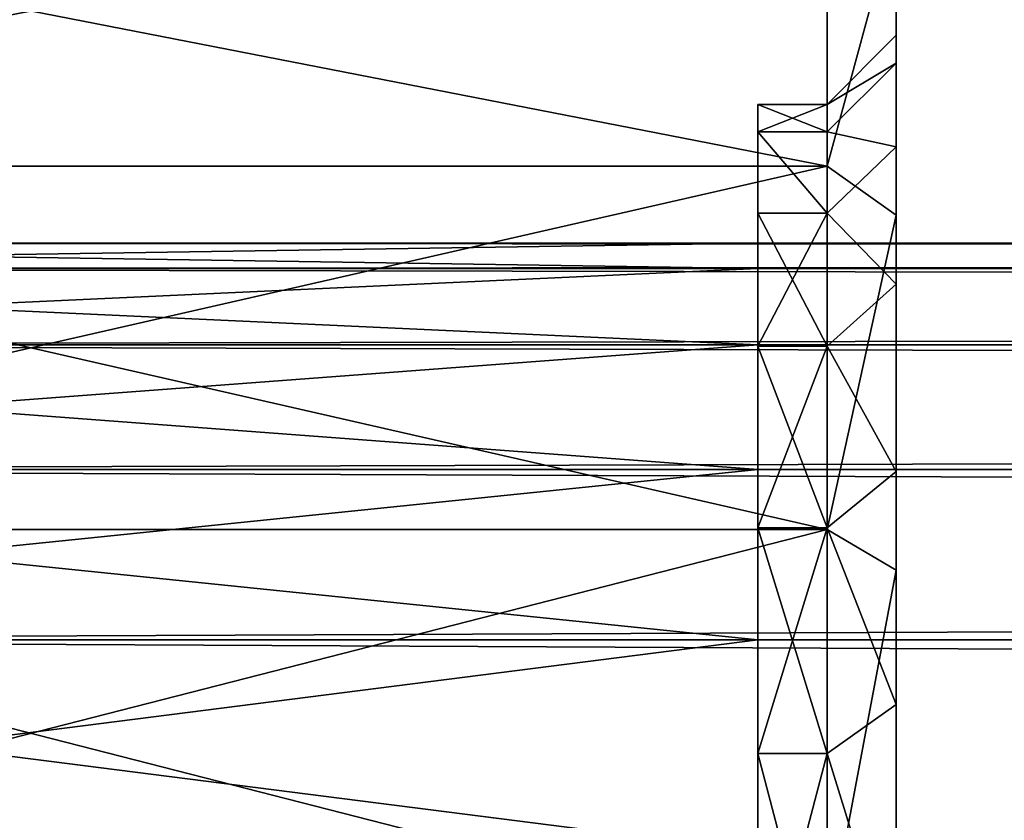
# Model space of a CAD drawing. Header units: centimetres. Extents: x -19 to 19, y -3.5 to 3.5.
# Tile 139 of 154: x -11.633 to -10.922, y 1.083 to 1.661. Entities that reach past the tile are written whole.
import ezdxf

# ---------------------------------------------------------------- set-up
doc = ezdxf.new("R2010")
doc.units = ezdxf.units.CM
doc.header["$LTSCALE"] = 2.54
doc.layers.get('0').update_dxf_attribs({"true_color": 0xff5454})
doc.layers.add('CHROM', color=7, linetype='Continuous', true_color=0x777799)

# ---------------------------------------------------------------- blocks, each defined once
blk = doc.blocks.new('Grupuj#2')
at = {"color": 0}
for p, q in [((0, 5, 3.5), (30.7, 5, 3.5)), ((0, 5, 3.5), (30.7, 5, 3.5)), ((0, 4.98153, 3.73465), (30.7, 4.98153, 3.73465)), ((0, 4.98153, 3.26535), (30.7, 4.98153, 3.26535)), ((0, 4.98153, 3.26535), (30.7, 4.98153, 3.26535)), ((0, 4.98153, 3.73465), (30.7, 4.98153, 3.73465)), ((0, 4.92658, 3.03647), (30.7, 4.92658, 3.03647)), ((0, 4.92658, 3.03647), (30.7, 4.92658, 3.03647)), ((0, 4.92658, 3.96353), (30.7, 4.92658, 3.96353)), ((0, 4.92658, 3.96353), (30.7, 4.92658, 3.96353)), ((0, 4.83651, 2.81901), (30.7, 4.83651, 2.81901)), ((0, 4.83651, 2.81901), (30.7, 4.83651, 2.81901)), ((0, 4.83651, 4.18099), (30.7, 4.83651, 4.18099)), ((0, 4.83651, 4.18099), (30.7, 4.83651, 4.18099)), ((0, 4.71353, 2.61832), (30.7, 4.71353, 2.61832)), ((0, 4.71353, 2.61832), (30.7, 4.71353, 2.61832)), ((0, 4.71353, 4.38168), (30.7, 4.71353, 4.38168)), ((0, 4.71353, 4.38168), (30.7, 4.71353, 4.38168))]:
    blk.add_line(p, q, dxfattribs=at)
mesh = blk.add_polyface(dxfattribs=at)
corners = [(0, 4.98153, 3.73465), (30.7, 5, 3.5), (0, 5, 3.5), (30.7, 4.98153, 3.73465)]
mesh.append_faces([[corners[k] for k in face] for face in [(0, 1, 2), (1, 0, 3)]], dxfattribs={"vtx0": -1, "color": 0})
mesh = blk.add_polyface(dxfattribs=at)
corners = [(0, 5, 3.5), (30.7, 4.98153, 3.26535), (0, 4.98153, 3.26535), (30.7, 5, 3.5)]
mesh.append_faces([[corners[k] for k in face] for face in [(0, 1, 2), (1, 0, 3)]], dxfattribs={"vtx0": -1, "color": 0})
mesh = blk.add_polyface(dxfattribs=at)
corners = [(0, 4.98153, 3.26535), (30.7, 4.92658, 3.03647), (0, 4.92658, 3.03647), (30.7, 4.98153, 3.26535)]
mesh.append_faces([[corners[k] for k in face] for face in [(0, 1, 2), (1, 0, 3)]], dxfattribs={"vtx0": -1, "color": 0})
mesh = blk.add_polyface(dxfattribs=at)
corners = [(0, 4.92658, 3.96353), (30.7, 4.98153, 3.73465), (0, 4.98153, 3.73465), (30.7, 4.92658, 3.96353)]
mesh.append_faces([[corners[k] for k in face] for face in [(0, 1, 2), (1, 0, 3)]], dxfattribs={"vtx0": -1, "color": 0})
mesh = blk.add_polyface(dxfattribs=at)
corners = [(0, 4.92658, 3.03647), (30.7, 4.83651, 2.81901), (0, 4.83651, 2.81901), (30.7, 4.92658, 3.03647)]
mesh.append_faces([[corners[k] for k in face] for face in [(0, 1, 2), (1, 0, 3)]], dxfattribs={"vtx0": -1, "color": 0})
mesh = blk.add_polyface(dxfattribs=at)
corners = [(0, 4.83651, 4.18099), (30.7, 4.92658, 3.96353), (0, 4.92658, 3.96353), (30.7, 4.83651, 4.18099)]
mesh.append_faces([[corners[k] for k in face] for face in [(0, 1, 2), (1, 0, 3)]], dxfattribs={"vtx0": -1, "color": 0})
mesh = blk.add_polyface(dxfattribs=at)
corners = [(0, 4.83651, 2.81901), (30.7, 4.71353, 2.61832), (0, 4.71353, 2.61832), (30.7, 4.83651, 2.81901)]
mesh.append_faces([[corners[k] for k in face] for face in [(0, 1, 2), (1, 0, 3)]], dxfattribs={"vtx0": -1, "color": 0})
mesh = blk.add_polyface(dxfattribs=at)
corners = [(0, 4.71353, 4.38168), (30.7, 4.83651, 4.18099), (0, 4.83651, 4.18099), (30.7, 4.71353, 4.38168)]
mesh.append_faces([[corners[k] for k in face] for face in [(0, 1, 2), (1, 0, 3)]], dxfattribs={"vtx0": -1, "color": 0})
mesh = blk.add_polyface(dxfattribs=at)
corners = [(0, 4.71353, 2.61832), (30.7, 4.56066, 2.43934), (0, 4.56066, 2.43934), (30.7, 4.71353, 2.61832)]
mesh.append_faces([[corners[k] for k in face] for face in [(0, 1, 2), (1, 0, 3)]], dxfattribs={"vtx0": -1, "color": 0})
mesh = blk.add_polyface(dxfattribs=at)
corners = [(0, 4.56066, 4.56066), (30.7, 4.71353, 4.38168), (0, 4.71353, 4.38168), (30.7, 4.56066, 4.56066)]
mesh.append_faces([[corners[k] for k in face] for face in [(0, 1, 2), (1, 0, 3)]], dxfattribs={"vtx0": -1, "color": 0})
blk = doc.blocks.new('Grupuj#1')
at = {"color": 0}
for p, q in [((5.5434, 3.75563, 0.64437), (5.5434, 3.97984, 0.90687)), ((5.5434, 3.97984, 3.49313), (5.5434, 3.75563, 3.75563)), ((5.5434, 3.97984, 3.49313), (5.5434, 3.75563, 3.75563)), ((5.5434, 3.75563, 0.64437), (5.5434, 3.97984, 0.90687)), ((5.5934, 3.93926, 0.93635), (5.5934, 3.72017, 0.67983)), ((5.5934, 3.72017, 3.72017), (5.5934, 3.93926, 3.46365)), ((5.5934, 3.72017, 3.72017), (5.5934, 3.93926, 3.46365)), ((5.5934, 3.93926, 0.93635), (5.5934, 3.72017, 0.67983)), ((5.5934, 3.85015, 2.2), (5.5434, 3.8, 2.2)), ((5.5934, 3.85015, 2.2), (5.5434, 3.8, 2.2)), ((5.5934, 3.85015, 2.2), (5.5934, 3.82984, 2.45814)), ((5.5934, 3.85015, 2.2), (5.5934, 3.82984, 1.94186)), ((5.5934, 3.85015, 2.2), (5.5934, 3.82984, 2.45814)), ((5.5934, 3.85015, 2.2), (5.5934, 3.82984, 1.94186)), ((5.5934, 3.85015, 2.2), (5.5934, 3.82984, 2.45814)), ((5.5934, 3.85015, 2.2), (5.5934, 3.82984, 1.94186)), ((5.5434, 3.7803, 1.9497), (5.5934, 3.82984, 1.94186)), ((5.5934, 3.82984, 2.45814), (5.5434, 3.7803, 2.4503)), ((5.5434, 3.7803, 1.9497), (5.5934, 3.82984, 1.94186)), ((5.5934, 3.82984, 2.45814), (5.5434, 3.7803, 2.4503)), ((5.5934, 3.82984, 1.94186), (5.5934, 3.76939, 1.69007)), ((5.5934, 3.82984, 2.45814), (5.5934, 3.76939, 2.70993)), ((5.5934, 3.82984, 2.45814), (5.5934, 3.76939, 2.70993)), ((5.5934, 3.82984, 1.94186), (5.5934, 3.76939, 1.69007)), ((5.5934, 3.82984, 1.94186), (5.5934, 3.76939, 1.69007)), ((5.5934, 3.82984, 2.45814), (5.5934, 3.76939, 2.70993)), ((5.4934, 3.8, 2.2), (5.4934, 3.7803, 1.9497)), ((5.4934, 3.7803, 2.4503), (5.4934, 3.8, 2.2)), ((5.5434, 3.8, 2.2), (5.4934, 3.8, 2.2)), ((5.4934, 3.8, 2.2), (5.4934, 3.7803, 1.9497)), ((5.5434, 3.8, 2.2), (5.4934, 3.8, 2.2)), ((5.4934, 3.7803, 2.4503), (5.4934, 3.8, 2.2)), ((5.5434, 3.8, 2.2), (5.5434, 3.7803, 1.9497)), ((5.5434, 3.7803, 2.4503), (5.5434, 3.8, 2.2)), ((5.5434, 3.7803, 2.4503), (5.5434, 3.8, 2.2)), ((5.5434, 3.8, 2.2), (5.5434, 3.7803, 1.9497)), ((5.4934, 3.7803, 1.9497), (5.4934, 3.72169, 1.70557)), ((5.4934, 3.72169, 2.69443), (5.4934, 3.7803, 2.4503)), ((5.5434, 3.7803, 1.9497), (5.4934, 3.7803, 1.9497)), ((5.4934, 3.7803, 1.9497), (5.4934, 3.72169, 1.70557)), ((5.5434, 3.7803, 2.4503), (5.4934, 3.7803, 2.4503)), ((5.4934, 3.72169, 2.69443), (5.4934, 3.7803, 2.4503)), ((5.5434, 3.7803, 1.9497), (5.4934, 3.7803, 1.9497)), ((5.5434, 3.7803, 2.4503), (5.4934, 3.7803, 2.4503)), ((5.5434, 3.7803, 1.9497), (5.5434, 3.72169, 1.70557)), ((5.5434, 3.72169, 2.69443), (5.5434, 3.7803, 2.4503)), ((5.5434, 3.7803, 1.9497), (5.5434, 3.72169, 1.70557)), ((5.5434, 3.72169, 2.69443), (5.5434, 3.7803, 2.4503)), ((5.5934, 3.76939, 1.69007), (5.5434, 3.72169, 1.70557)), ((5.5934, 3.76939, 1.69007), (5.5434, 3.72169, 1.70557)), ((5.5934, 3.76939, 2.70993), (5.5434, 3.72169, 2.69443)), ((5.5934, 3.76939, 2.70993), (5.5434, 3.72169, 2.69443)), ((5.5934, 3.76939, 1.69007), (5.5934, 3.6703, 1.45085)), ((5.5934, 3.76939, 2.70993), (5.5934, 3.6703, 2.94915)), ((5.5934, 3.76939, 2.70993), (5.5934, 3.6703, 2.94915)), ((5.5934, 3.76939, 1.69007), (5.5934, 3.6703, 1.45085)), ((5.5934, 3.76939, 1.69007), (5.5934, 3.6703, 1.45085)), ((5.5934, 3.76939, 2.70993), (5.5934, 3.6703, 2.94915)), ((4.3934, 3.75563, 3.75563), (5.5434, 3.75563, 3.75563)), ((4.3934, 3.75563, 0.64437), (5.5434, 3.75563, 0.64437)), ((4.3934, 3.75563, 0.64437), (5.5434, 3.75563, 0.64437)), ((4.3934, 3.75563, 3.75563), (5.5434, 3.75563, 3.75563)), ((5.5434, 3.75563, 3.75563), (5.5434, 3.49313, 3.97984)), ((5.5434, 3.49313, 0.42016), (5.5434, 3.75563, 0.64437)), ((5.5434, 3.75563, 3.75563), (5.5434, 3.49313, 3.97984)), ((5.5434, 3.75563, 3.75563), (5.5934, 3.72017, 3.72017)), ((5.5434, 3.49313, 0.42016), (5.5434, 3.75563, 0.64437)), ((5.5934, 3.72017, 0.67983), (5.5434, 3.75563, 0.64437)), ((5.5434, 3.75563, 3.75563), (5.5934, 3.72017, 3.72017)), ((5.5934, 3.72017, 0.67983), (5.5434, 3.75563, 0.64437)), ((5.4934, 3.72169, 1.70557), (5.4934, 3.62561, 1.47362)), ((5.4934, 3.62561, 2.92638), (5.4934, 3.72169, 2.69443)), ((5.5434, 3.72169, 1.70557), (5.4934, 3.72169, 1.70557)), ((5.4934, 3.72169, 1.70557), (5.4934, 3.62561, 1.47362)), ((5.5434, 3.72169, 1.70557), (5.4934, 3.72169, 1.70557)), ((5.5434, 3.72169, 2.69443), (5.4934, 3.72169, 2.69443)), ((5.4934, 3.62561, 2.92638), (5.4934, 3.72169, 2.69443)), ((5.5434, 3.72169, 2.69443), (5.4934, 3.72169, 2.69443)), ((5.5434, 3.72169, 1.70557), (5.5434, 3.62561, 1.47362)), ((5.5434, 3.62561, 2.92638), (5.5434, 3.72169, 2.69443)), ((5.5434, 3.72169, 1.70557), (5.5434, 3.62561, 1.47362)), ((5.5434, 3.62561, 2.92638), (5.5434, 3.72169, 2.69443)), ((5.5934, 3.72017, 0.67983), (5.5934, 3.46365, 0.46074)), ((5.5934, 3.46365, 3.93926), (5.5934, 3.72017, 3.72017)), ((5.5934, 3.46365, 3.93926), (5.5934, 3.72017, 3.72017)), ((5.5934, 3.72017, 0.67983), (5.5934, 3.46365, 0.46074)), ((5.4934, 3.7, 2.2), (4.2934, 3.7, 2.2)), ((5.4934, 3.7, 2.2), (4.2934, 3.7, 2.2)), ((5.4934, 3.68153, 2.43465), (5.4934, 3.7, 2.2)), ((5.4934, 3.7, 2.2), (5.4934, 3.68153, 1.96535)), ((5.4934, 3.7, 2.2), (5.4934, 3.68153, 1.96535)), ((5.4934, 3.68153, 2.43465), (5.4934, 3.7, 2.2)), ((5.4934, 3.68153, 2.43465), (4.2934, 3.68153, 2.43465)), ((5.4934, 3.68153, 1.96535), (4.2934, 3.68153, 1.96535)), ((5.4934, 3.68153, 2.43465), (4.2934, 3.68153, 2.43465)), ((5.4934, 3.68153, 1.96535), (4.2934, 3.68153, 1.96535)), ((5.4934, 3.68153, 1.96535), (5.4934, 3.62658, 1.73647)), ((5.4934, 3.62658, 2.66353), (5.4934, 3.68153, 2.43465)), ((5.4934, 3.62658, 2.66353), (5.4934, 3.68153, 2.43465)), ((5.4934, 3.68153, 1.96535), (5.4934, 3.62658, 1.73647)), ((5.5434, 3.62561, 1.47362), (5.5934, 3.6703, 1.45085)), ((5.5434, 3.62561, 1.47362), (5.5934, 3.6703, 1.45085)), ((5.5434, 3.62561, 2.92638), (5.5934, 3.6703, 2.94915)), ((5.5434, 3.62561, 2.92638), (5.5934, 3.6703, 2.94915)), ((5.5934, 3.6703, 1.45085), (5.5934, 3.535, 1.23006)), ((5.5934, 3.6703, 2.94915), (5.5934, 3.535, 3.16994)), ((5.5934, 3.6703, 2.94915), (5.5934, 3.535, 3.16994)), ((5.5934, 3.6703, 1.45085), (5.5934, 3.535, 1.23006)), ((5.5934, 3.6703, 1.45085), (5.5934, 3.535, 1.23006)), ((5.5934, 3.6703, 2.94915), (5.5934, 3.535, 3.16994)), ((5.4934, 3.62658, 2.66353), (4.2934, 3.62658, 2.66353)), ((5.4934, 3.62658, 2.66353), (4.2934, 3.62658, 2.66353)), ((5.4934, 3.62658, 1.73647), (4.2934, 3.62658, 1.73647)), ((5.4934, 3.62658, 1.73647), (4.2934, 3.62658, 1.73647)), ((5.4934, 3.62658, 1.73647), (5.4934, 3.53651, 1.51901)), ((5.4934, 3.53651, 2.88099), (5.4934, 3.62658, 2.66353)), ((5.4934, 3.53651, 2.88099), (5.4934, 3.62658, 2.66353)), ((5.4934, 3.62658, 1.73647), (5.4934, 3.53651, 1.51901)), ((5.4934, 3.62561, 1.47362), (5.4934, 3.49443, 1.25954)), ((5.4934, 3.49443, 3.14046), (5.4934, 3.62561, 2.92638)), ((5.5434, 3.62561, 1.47362), (5.4934, 3.62561, 1.47362)), ((5.4934, 3.62561, 1.47362), (5.4934, 3.49443, 1.25954)), ((5.5434, 3.62561, 1.47362), (5.4934, 3.62561, 1.47362)), ((5.5434, 3.62561, 2.92638), (5.4934, 3.62561, 2.92638)), ((5.4934, 3.49443, 3.14046), (5.4934, 3.62561, 2.92638)), ((5.5434, 3.62561, 2.92638), (5.4934, 3.62561, 2.92638)), ((5.5434, 3.62561, 1.47362), (5.5434, 3.49443, 1.25954)), ((5.5434, 3.49443, 3.14046), (5.5434, 3.62561, 2.92638)), ((5.5434, 3.62561, 1.47362), (5.5434, 3.49443, 1.25954)), ((5.5434, 3.49443, 3.14046), (5.5434, 3.62561, 2.92638)), ((5.4934, 3.53651, 2.88099), (4.2934, 3.53651, 2.88099)), ((5.4934, 3.53651, 2.88099), (4.2934, 3.53651, 2.88099)), ((5.4934, 3.53651, 1.51901), (4.2934, 3.53651, 1.51901)), ((5.4934, 3.53651, 1.51901), (4.2934, 3.53651, 1.51901)), ((5.4934, 3.53651, 1.51901), (5.4934, 3.41353, 1.31832)), ((5.4934, 3.41353, 3.08168), (5.4934, 3.53651, 2.88099)), ((5.4934, 3.41353, 3.08168), (5.4934, 3.53651, 2.88099)), ((5.4934, 3.53651, 1.51901), (5.4934, 3.41353, 1.31832)), ((5.5934, 3.535, 1.23006), (5.5434, 3.49443, 1.25954)), ((5.5934, 3.535, 1.23006), (5.5434, 3.49443, 1.25954)), ((5.5434, 3.49443, 3.14046), (5.5934, 3.535, 3.16994)), ((5.5434, 3.49443, 3.14046), (5.5934, 3.535, 3.16994)), ((5.5934, 3.535, 1.23006), (5.5934, 3.36684, 1.03316)), ((5.5934, 3.535, 3.16994), (5.5934, 3.36684, 3.36684)), ((5.5934, 3.535, 3.16994), (5.5934, 3.36684, 3.36684)), ((5.5934, 3.535, 1.23006), (5.5934, 3.36684, 1.03316)), ((5.5934, 3.535, 1.23006), (5.5934, 3.36684, 1.03316)), ((5.5934, 3.535, 3.16994), (5.5934, 3.36684, 3.36684)), ((4.3934, 3.49313, 3.97984), (5.5434, 3.49313, 3.97984)), ((4.3934, 3.49313, 0.42016), (5.5434, 3.49313, 0.42016)), ((4.3934, 3.49313, 3.97984), (5.5434, 3.49313, 3.97984)), ((4.3934, 3.49313, 0.42016), (5.5434, 3.49313, 0.42016)), ((5.4934, 3.49443, 1.25954), (5.4934, 3.33137, 1.06863)), ((5.4934, 3.33137, 3.33137), (5.4934, 3.49443, 3.14046)), ((5.5434, 3.49443, 1.25954), (5.4934, 3.49443, 1.25954)), ((5.5434, 3.49443, 1.25954), (5.4934, 3.49443, 1.25954)), ((5.4934, 3.49443, 1.25954), (5.4934, 3.33137, 1.06863)), ((5.5434, 3.49443, 3.14046), (5.4934, 3.49443, 3.14046)), ((5.5434, 3.49443, 3.14046), (5.4934, 3.49443, 3.14046)), ((5.4934, 3.33137, 3.33137), (5.4934, 3.49443, 3.14046)), ((5.5434, 3.49443, 1.25954), (5.5434, 3.33137, 1.06863)), ((5.5434, 3.33137, 3.33137), (5.5434, 3.49443, 3.14046)), ((5.5434, 3.49443, 1.25954), (5.5434, 3.33137, 1.06863)), ((5.5434, 3.33137, 3.33137), (5.5434, 3.49443, 3.14046)), ((5.5434, 3.49313, 3.97984), (5.5434, 3.19878, 4.16021)), ((5.5434, 3.19878, 0.23979), (5.5434, 3.49313, 0.42016)), ((5.5434, 3.19878, 0.23979), (5.5434, 3.49313, 0.42016)), ((5.5934, 3.46365, 0.46074), (5.5434, 3.49313, 0.42016)), ((5.5934, 3.46365, 3.93926), (5.5434, 3.49313, 3.97984)), ((5.5934, 3.46365, 0.46074), (5.5434, 3.49313, 0.42016)), ((5.5434, 3.49313, 3.97984), (5.5434, 3.19878, 4.16021)), ((5.5934, 3.46365, 3.93926), (5.5434, 3.49313, 3.97984)), ((5.5934, 3.46365, 0.46074), (5.5934, 3.17601, 0.28447)), ((5.5934, 3.17601, 4.11553), (5.5934, 3.46365, 3.93926)), ((5.5934, 3.46365, 0.46074), (5.5934, 3.17601, 0.28447)), ((5.5934, 3.17601, 4.11553), (5.5934, 3.46365, 3.93926)), ((5.4934, 3.41353, 3.08168), (4.2934, 3.41353, 3.08168)), ((5.4934, 3.41353, 3.08168), (4.2934, 3.41353, 3.08168)), ((5.4934, 3.41353, 1.31832), (4.2934, 3.41353, 1.31832)), ((5.4934, 3.41353, 1.31832), (4.2934, 3.41353, 1.31832)), ((5.4934, 3.41353, 1.31832), (5.4934, 3.26066, 1.13934)), ((5.4934, 3.26066, 3.26066), (5.4934, 3.41353, 3.08168)), ((5.4934, 3.26066, 3.26066), (5.4934, 3.41353, 3.08168)), ((5.4934, 3.41353, 1.31832), (5.4934, 3.26066, 1.13934)), ((5.5934, 3.36684, 1.03316), (5.5434, 3.33137, 1.06863)), ((5.5934, 3.36684, 1.03316), (5.5434, 3.33137, 1.06863)), ((5.5934, 3.36684, 3.36684), (5.5434, 3.33137, 3.33137)), ((5.5934, 3.36684, 3.36684), (5.5434, 3.33137, 3.33137)), ((5.5934, 3.36684, 1.03316), (5.5934, 3.16994, 0.865)), ((5.5934, 3.36684, 3.36684), (5.5934, 3.16994, 3.535)), ((5.5934, 3.36684, 3.36684), (5.5934, 3.16994, 3.535)), ((5.5934, 3.36684, 1.03316), (5.5934, 3.16994, 0.865)), ((5.5934, 3.36684, 1.03316), (5.5934, 3.16994, 0.865)), ((5.5934, 3.36684, 3.36684), (5.5934, 3.16994, 3.535)), ((5.4934, 3.33137, 1.06863), (5.4934, 3.14046, 0.90557)), ((5.4934, 3.14046, 3.49443), (5.4934, 3.33137, 3.33137)), ((5.5434, 3.33137, 1.06863), (5.4934, 3.33137, 1.06863)), ((5.4934, 3.33137, 1.06863), (5.4934, 3.14046, 0.90557)), ((5.5434, 3.33137, 1.06863), (5.4934, 3.33137, 1.06863)), ((5.5434, 3.33137, 3.33137), (5.4934, 3.33137, 3.33137)), ((5.4934, 3.14046, 3.49443), (5.4934, 3.33137, 3.33137)), ((5.5434, 3.33137, 3.33137), (5.4934, 3.33137, 3.33137)), ((5.5434, 3.33137, 1.06863), (5.5434, 3.14046, 0.90557)), ((5.5434, 3.14046, 3.49443), (5.5434, 3.33137, 3.33137)), ((5.5434, 3.33137, 1.06863), (5.5434, 3.14046, 0.90557)), ((5.5434, 3.14046, 3.49443), (5.5434, 3.33137, 3.33137))]:
    blk.add_line(p, q, dxfattribs=at)
mesh = blk.add_polyface(dxfattribs=at)
corners = [(5.5934, 0.46074, 0.93635), (5.5934, 0.57016, 1.94186), (5.5934, 0.54985, 2.2), (5.5934, 0.67983, 0.67983), (5.5934, 0.63061, 1.69007), (5.5934, 0.7297, 1.45085), (5.5934, 0.93635, 0.46074), (5.5934, 0.865, 1.23006), (5.5934, 1.03316, 1.03316), (5.5934, 1.22399, 0.28447), (5.5934, 1.23006, 0.865), (5.5934, 1.53566, 0.15538), (5.5934, 1.45085, 0.7297), (5.5934, 1.69007, 0.63061), (5.5934, 1.86369, 0.07662), (5.5934, 1.94186, 0.57016), (5.5934, 2.2, 0.05015), (5.5934, 2.2, 0.54985), (5.5934, 2.53631, 0.07662), (5.5934, 2.45814, 0.57016), (5.5934, 2.70993, 0.63061), (5.5934, 2.86434, 0.15538), (5.5934, 2.94915, 0.7297), (5.5934, 3.17601, 0.28447), (5.5934, 3.16994, 0.865), (5.5934, 3.36684, 1.03316), (5.5934, 3.46365, 0.46074), (5.5934, 3.535, 1.23006), (5.5934, 3.72017, 0.67983), (5.5934, 3.6703, 1.45085), (5.5934, 3.76939, 1.69007), (5.5934, 3.93926, 0.93635), (5.5934, 3.82984, 1.94186), (5.5934, 3.85015, 2.2), (5.5934, 3.93926, 3.46365), (5.5934, 4.11553, 3.17601), (5.5934, 4.11553, 1.22399), (5.5934, 4.24462, 1.53566), (5.5934, 4.24462, 2.86434), (5.5934, 4.32338, 2.53631), (5.5934, 4.32338, 1.86369), (5.5934, 4.34985, 2.2), (5.5934, 0.07662, 1.86369), (5.5934, 0.07662, 2.53631), (5.5934, 0.05015, 2.2), (5.5934, 0.15538, 1.53566), (5.5934, 0.15538, 2.86434), (5.5934, 0.28447, 1.22399), (5.5934, 0.28447, 3.17601), (5.5934, 0.46074, 3.46365), (5.5934, 0.57016, 2.45814), (5.5934, 0.67983, 3.72017), (5.5934, 0.63061, 2.70993), (5.5934, 0.7297, 2.94915), (5.5934, 0.93635, 3.93926), (5.5934, 0.865, 3.16994), (5.5934, 1.03316, 3.36684), (5.5934, 1.22399, 4.11553), (5.5934, 1.23006, 3.535), (5.5934, 1.53566, 4.24462), (5.5934, 1.45085, 3.6703), (5.5934, 1.69007, 3.76939), (5.5934, 1.86369, 4.32338), (5.5934, 1.94186, 3.82984), (5.5934, 2.2, 4.34985), (5.5934, 2.2, 3.85015), (5.5934, 2.53631, 4.32338), (5.5934, 2.45814, 3.82984), (5.5934, 2.70993, 3.76939), (5.5934, 2.86434, 4.24462), (5.5934, 2.94915, 3.6703), (5.5934, 3.17601, 4.11553), (5.5934, 3.16994, 3.535), (5.5934, 3.36684, 3.36684), (5.5934, 3.46365, 3.93926), (5.5934, 3.535, 3.16994), (5.5934, 3.72017, 3.72017), (5.5934, 3.6703, 2.94915), (5.5934, 3.76939, 2.70993), (5.5934, 3.82984, 2.45814)]
mesh.append_faces([[corners[k] for k in face] for face in [(39, 40, 41), (42, 43, 44)]], dxfattribs={"vtx0": -1, "color": 0})
mesh.append_faces([[corners[k] for k in face] for face in [(1, 3, 4), (4, 3, 5), (5, 6, 7), (7, 6, 8), (8, 9, 10), (10, 11, 12), (12, 11, 13), (13, 14, 15), (15, 16, 17), (17, 18, 19), (19, 18, 20), (20, 21, 22), (22, 23, 24), (24, 23, 25), (25, 26, 27), (27, 28, 29), (29, 28, 30), (30, 31, 32), (32, 31, 33), (34, 31, 35), (35, 37, 38), (38, 37, 39), (43, 45, 46), (46, 47, 48), (48, 0, 49), (49, 50, 51), (51, 53, 54), (54, 56, 57), (57, 58, 59), (59, 61, 62), (62, 63, 64), (64, 65, 66), (66, 68, 69), (69, 70, 71), (71, 73, 74), (74, 75, 76), (76, 78, 34)]], dxfattribs={"vtx0": -1, "vtx1": -1, "color": 0})
mesh.append_faces([[corners[k] for k in face] for face in [(33, 31, 34), (49, 0, 2)]], dxfattribs={"vtx0": -1, "vtx1": -1, "vtx2": -1, "color": 0})
mesh.append_faces([[corners[k] for k in face] for face in [(0, 1, 2), (1, 0, 3), (5, 3, 6), (8, 6, 9), (10, 9, 11), (13, 11, 14), (15, 14, 16), (17, 16, 18), (20, 18, 21), (22, 21, 23), (25, 23, 26), (27, 26, 28), (30, 28, 31), (35, 31, 36), (35, 36, 37), (39, 37, 40), (43, 42, 45), (46, 45, 47), (48, 47, 0), (49, 2, 50), (51, 50, 52), (51, 52, 53), (54, 53, 55), (54, 55, 56), (57, 56, 58), (59, 58, 60), (59, 60, 61), (62, 61, 63), (64, 63, 65), (66, 65, 67), (66, 67, 68), (69, 68, 70), (71, 70, 72), (71, 72, 73), (74, 73, 75), (76, 75, 77), (76, 77, 78), (34, 78, 79), (34, 79, 33)]], dxfattribs={"vtx0": -1, "vtx2": -1, "color": 0})
mesh = blk.add_polyface(dxfattribs=at)
corners = [(4.3934, 3.97984, 0.90687), (5.5434, 3.75563, 0.64437), (4.3934, 3.75563, 0.64437), (5.5434, 3.97984, 0.90687)]
mesh.append_faces([[corners[k] for k in face] for face in [(0, 1, 2), (1, 0, 3)]], dxfattribs={"vtx0": -1, "color": 0})
mesh = blk.add_polyface(dxfattribs=at)
corners = [(4.3934, 3.75563, 3.75563), (5.5434, 3.97984, 3.49313), (4.3934, 3.97984, 3.49313), (5.5434, 3.75563, 3.75563)]
mesh.append_faces([[corners[k] for k in face] for face in [(0, 1, 2), (1, 0, 3)]], dxfattribs={"vtx0": -1, "color": 0})
mesh = blk.add_polyface(dxfattribs=at)
corners = [(5.5934, 3.93926, 3.46365), (5.5434, 3.75563, 3.75563), (5.5934, 3.72017, 3.72017), (5.5434, 3.97984, 3.49313)]
mesh.append_faces([[corners[k] for k in face] for face in [(0, 1, 2), (1, 0, 3)]], dxfattribs={"vtx0": -1, "color": 0})
mesh = blk.add_polyface(dxfattribs=at)
corners = [(5.5434, 3.75563, 0.64437), (5.5934, 3.93926, 0.93635), (5.5934, 3.72017, 0.67983), (5.5434, 3.97984, 0.90687)]
mesh.append_faces([[corners[k] for k in face] for face in [(0, 1, 2), (1, 0, 3)]], dxfattribs={"vtx0": -1, "color": 0})
mesh = blk.add_polyface(dxfattribs=at)
corners = [(5.5434, 3.8, 2.2), (5.5934, 3.82984, 2.45814), (5.5434, 3.7803, 2.4503), (5.5934, 3.85015, 2.2)]
mesh.append_faces([[corners[k] for k in face] for face in [(0, 1, 2), (1, 0, 3)]], dxfattribs={"vtx0": -1, "color": 0})
mesh = blk.add_polyface(dxfattribs=at)
corners = [(5.5934, 3.82984, 1.94186), (5.5434, 3.8, 2.2), (5.5434, 3.7803, 1.9497), (5.5934, 3.85015, 2.2)]
mesh.append_faces([[corners[k] for k in face] for face in [(0, 1, 2), (1, 0, 3)]], dxfattribs={"vtx0": -1, "color": 0})
mesh = blk.add_polyface(dxfattribs=at)
corners = [(5.5934, 0.57016, 1.94186), (5.5934, 0.57016, 2.45814), (5.5934, 0.54985, 2.2), (5.5934, 0.63061, 2.70993), (5.5934, 0.63061, 1.69007), (5.5934, 0.7297, 2.94915), (5.5934, 0.7297, 1.45085), (5.5934, 0.865, 1.23006), (5.5934, 0.865, 3.16994), (5.5934, 1.03316, 3.36684), (5.5934, 1.03316, 1.03316), (5.5934, 1.23006, 3.535), (5.5934, 1.23006, 0.865), (5.5934, 1.45085, 3.6703), (5.5934, 1.45085, 0.7297), (5.5934, 1.69007, 0.63061), (5.5934, 1.69007, 3.76939), (5.5934, 1.94186, 3.82984), (5.5934, 1.94186, 0.57016), (5.5934, 2.2, 0.54985), (5.5934, 2.2, 3.85015), (5.5934, 2.45814, 0.57016), (5.5934, 2.45814, 3.82984), (5.5934, 2.70993, 3.76939), (5.5934, 2.70993, 0.63061), (5.5934, 2.94915, 0.7297), (5.5934, 2.94915, 3.6703), (5.5934, 3.16994, 3.535), (5.5934, 3.16994, 0.865), (5.5934, 3.36684, 3.36684), (5.5934, 3.36684, 1.03316), (5.5934, 3.535, 3.16994), (5.5934, 3.535, 1.23006), (5.5934, 3.6703, 1.45085), (5.5934, 3.6703, 2.94915), (5.5934, 3.76939, 2.70993), (5.5934, 3.76939, 1.69007), (5.5934, 3.82984, 2.45814), (5.5934, 3.82984, 1.94186), (5.5934, 3.85015, 2.2)]
mesh.append_faces([[corners[k] for k in face] for face in [(0, 1, 2), (37, 38, 39)]], dxfattribs={"vtx0": -1, "color": 0})
mesh.append_faces([[corners[k] for k in face] for face in [(1, 0, 3), (3, 4, 5), (5, 7, 8), (8, 7, 9), (9, 10, 11), (11, 12, 13), (13, 15, 16), (16, 15, 17), (17, 19, 20), (20, 21, 22), (22, 21, 23), (23, 25, 26), (26, 25, 27), (27, 28, 29), (29, 30, 31), (31, 33, 34), (34, 33, 35), (35, 36, 37)]], dxfattribs={"vtx0": -1, "vtx1": -1, "color": 0})
mesh.append_faces([[corners[k] for k in face] for face in [(3, 0, 4), (5, 4, 6), (5, 6, 7), (9, 7, 10), (11, 10, 12), (13, 12, 14), (13, 14, 15), (17, 15, 18), (17, 18, 19), (20, 19, 21), (23, 21, 24), (23, 24, 25), (27, 25, 28), (29, 28, 30), (31, 30, 32), (31, 32, 33), (35, 33, 36), (37, 36, 38)]], dxfattribs={"vtx0": -1, "vtx2": -1, "color": 0})
mesh = blk.add_polyface(dxfattribs=at)
corners = [(5.5934, 3.76939, 1.69007), (5.5434, 3.7803, 1.9497), (5.5434, 3.72169, 1.70557), (5.5934, 3.82984, 1.94186)]
mesh.append_faces([[corners[k] for k in face] for face in [(0, 1, 2), (1, 0, 3)]], dxfattribs={"vtx0": -1, "color": 0})
mesh = blk.add_polyface(dxfattribs=at)
corners = [(5.5434, 3.7803, 2.4503), (5.5934, 3.76939, 2.70993), (5.5434, 3.72169, 2.69443), (5.5934, 3.82984, 2.45814)]
mesh.append_faces([[corners[k] for k in face] for face in [(0, 1, 2), (1, 0, 3)]], dxfattribs={"vtx0": -1, "color": 0})
mesh = blk.add_polyface(dxfattribs=at)
corners = [(5.4934, 0.6197, 1.9497), (5.4934, 0.6197, 2.4503), (5.4934, 0.6, 2.2), (5.4934, 0.67831, 2.69443), (5.4934, 0.67831, 1.70557), (5.4934, 0.7, 2.2), (5.4934, 0.71847, 1.96535), (5.4934, 0.77439, 1.47362), (5.4934, 0.77342, 1.73647), (5.4934, 0.86349, 1.51901), (5.4934, 0.90557, 1.25954), (5.4934, 0.98647, 1.31832), (5.4934, 1.06863, 1.06863), (5.4934, 1.13934, 1.13934), (5.4934, 1.25954, 0.90557), (5.4934, 1.31832, 0.98647), (5.4934, 1.47362, 0.77439), (5.4934, 1.51901, 0.86349), (5.4934, 1.70557, 0.67831), (5.4934, 1.73647, 0.77342), (5.4934, 1.9497, 0.6197), (5.4934, 1.96535, 0.71847), (5.4934, 2.2, 0.6), (5.4934, 2.2, 0.7), (5.4934, 2.4503, 0.6197), (5.4934, 2.43465, 0.71847), (5.4934, 2.66353, 0.77342), (5.4934, 2.69443, 0.67831), (5.4934, 2.88099, 0.86349), (5.4934, 2.92638, 0.77439), (5.4934, 3.08168, 0.98647), (5.4934, 3.14046, 0.90557), (5.4934, 3.26066, 1.13934), (5.4934, 3.33137, 1.06863), (5.4934, 3.41353, 1.31832), (5.4934, 3.49443, 1.25954), (5.4934, 3.53651, 1.51901), (5.4934, 3.62561, 1.47362), (5.4934, 3.62658, 1.73647), (5.4934, 3.72169, 1.70557), (5.4934, 3.68153, 1.96535), (5.4934, 3.7, 2.2), (5.4934, 0.71847, 2.43465), (5.4934, 0.77439, 2.92638), (5.4934, 0.77342, 2.66353), (5.4934, 0.86349, 2.88099), (5.4934, 0.90557, 3.14046), (5.4934, 0.98647, 3.08168), (5.4934, 1.06863, 3.33137), (5.4934, 1.13934, 3.26066), (5.4934, 1.25954, 3.49443), (5.4934, 1.31832, 3.41353), (5.4934, 1.47362, 3.62561), (5.4934, 1.51901, 3.53651), (5.4934, 1.70557, 3.72169), (5.4934, 1.73647, 3.62658), (5.4934, 1.9497, 3.7803), (5.4934, 1.96535, 3.68153), (5.4934, 2.2, 3.8), (5.4934, 2.2, 3.7), (5.4934, 2.43465, 3.68153), (5.4934, 2.4503, 3.7803), (5.4934, 2.66353, 3.62658), (5.4934, 2.69443, 3.72169), (5.4934, 2.88099, 3.53651), (5.4934, 2.92638, 3.62561), (5.4934, 3.08168, 3.41353), (5.4934, 3.14046, 3.49443), (5.4934, 3.26066, 3.26066), (5.4934, 3.33137, 3.33137), (5.4934, 3.41353, 3.08168), (5.4934, 3.49443, 3.14046), (5.4934, 3.53651, 2.88099), (5.4934, 3.62561, 2.92638), (5.4934, 3.62658, 2.66353), (5.4934, 3.72169, 2.69443), (5.4934, 3.68153, 2.43465), (5.4934, 3.7803, 1.9497), (5.4934, 3.7803, 2.4503), (5.4934, 3.8, 2.2)]
mesh.append_faces([[corners[k] for k in face] for face in [(0, 1, 2), (78, 77, 79)]], dxfattribs={"vtx0": -1, "color": 0})
mesh.append_faces([[corners[k] for k in face] for face in [(1, 0, 3), (5, 4, 6), (6, 7, 8), (8, 7, 9), (9, 10, 11), (11, 12, 13), (13, 14, 15), (15, 16, 17), (17, 18, 19), (19, 20, 21), (21, 22, 23), (23, 24, 25), (25, 24, 26), (26, 27, 28), (28, 29, 30), (30, 31, 32), (32, 33, 34), (34, 35, 36), (36, 37, 38), (38, 39, 40), (40, 39, 41), (3, 42, 43), (42, 3, 5), (43, 45, 46), (46, 47, 48), (48, 49, 50), (50, 51, 52), (52, 53, 54), (54, 55, 56), (56, 57, 58), (58, 60, 61), (61, 62, 63), (63, 64, 65), (65, 66, 67), (67, 68, 69), (69, 70, 71), (71, 72, 73), (73, 74, 75), (75, 77, 78)]], dxfattribs={"vtx0": -1, "vtx1": -1, "color": 0})
mesh.append_faces([[corners[k] for k in face] for face in [(3, 4, 5), (75, 41, 39)]], dxfattribs={"vtx0": -1, "vtx1": -1, "vtx2": -1, "color": 0})
mesh.append_faces([[corners[k] for k in face] for face in [(3, 0, 4), (6, 4, 7), (9, 7, 10), (11, 10, 12), (13, 12, 14), (15, 14, 16), (17, 16, 18), (19, 18, 20), (21, 20, 22), (23, 22, 24), (26, 24, 27), (28, 27, 29), (30, 29, 31), (32, 31, 33), (34, 33, 35), (36, 35, 37), (38, 37, 39), (43, 42, 44), (43, 44, 45), (46, 45, 47), (48, 47, 49), (50, 49, 51), (52, 51, 53), (54, 53, 55), (56, 55, 57), (58, 57, 59), (58, 59, 60), (61, 60, 62), (63, 62, 64), (65, 64, 66), (67, 66, 68), (69, 68, 70), (71, 70, 72), (73, 72, 74), (75, 74, 76), (75, 76, 41), (75, 39, 77)]], dxfattribs={"vtx0": -1, "vtx2": -1, "color": 0})
mesh = blk.add_polyface(dxfattribs=at)
corners = [(5.5434, 3.8, 2.2), (5.4934, 3.7803, 1.9497), (5.5434, 3.7803, 1.9497), (5.4934, 3.8, 2.2)]
mesh.append_faces([[corners[k] for k in face] for face in [(0, 1, 2), (1, 0, 3)]], dxfattribs={"vtx0": -1, "color": 0})
mesh = blk.add_polyface(dxfattribs=at)
corners = [(5.5434, 3.7803, 2.4503), (5.4934, 3.8, 2.2), (5.5434, 3.8, 2.2), (5.4934, 3.7803, 2.4503)]
mesh.append_faces([[corners[k] for k in face] for face in [(0, 1, 2), (1, 0, 3)]], dxfattribs={"vtx0": -1, "color": 0})
mesh = blk.add_polyface(dxfattribs=at)
corners = [(5.5434, 3.72169, 1.70557), (5.4934, 3.7803, 1.9497), (5.4934, 3.72169, 1.70557), (5.5434, 3.7803, 1.9497)]
mesh.append_faces([[corners[k] for k in face] for face in [(0, 1, 2), (1, 0, 3)]], dxfattribs={"vtx0": -1, "color": 0})
mesh = blk.add_polyface(dxfattribs=at)
corners = [(5.5434, 3.72169, 2.69443), (5.4934, 3.7803, 2.4503), (5.5434, 3.7803, 2.4503), (5.4934, 3.72169, 2.69443)]
mesh.append_faces([[corners[k] for k in face] for face in [(0, 1, 2), (1, 0, 3)]], dxfattribs={"vtx0": -1, "color": 0})
mesh = blk.add_polyface(dxfattribs=at)
corners = [(5.5934, 3.6703, 1.45085), (5.5434, 3.72169, 1.70557), (5.5434, 3.62561, 1.47362), (5.5934, 3.76939, 1.69007)]
mesh.append_faces([[corners[k] for k in face] for face in [(0, 1, 2), (1, 0, 3)]], dxfattribs={"vtx0": -1, "color": 0})
mesh = blk.add_polyface(dxfattribs=at)
corners = [(5.5434, 3.72169, 2.69443), (5.5934, 3.6703, 2.94915), (5.5434, 3.62561, 2.92638), (5.5934, 3.76939, 2.70993)]
mesh.append_faces([[corners[k] for k in face] for face in [(0, 1, 2), (1, 0, 3)]], dxfattribs={"vtx0": -1, "color": 0})
mesh = blk.add_polyface(dxfattribs=at)
corners = [(5.5434, 3.49313, 3.97984), (4.3934, 3.75563, 3.75563), (4.3934, 3.49313, 3.97984), (5.5434, 3.75563, 3.75563)]
mesh.append_faces([[corners[k] for k in face] for face in [(0, 1, 2), (1, 0, 3)]], dxfattribs={"vtx0": -1, "color": 0})
mesh = blk.add_polyface(dxfattribs=at)
corners = [(5.5434, 3.75563, 0.64437), (4.3934, 3.49313, 0.42016), (4.3934, 3.75563, 0.64437), (5.5434, 3.49313, 0.42016)]
mesh.append_faces([[corners[k] for k in face] for face in [(0, 1, 2), (1, 0, 3)]], dxfattribs={"vtx0": -1, "color": 0})
mesh = blk.add_polyface(dxfattribs=at)
corners = [(5.5934, 3.72017, 3.72017), (5.5434, 3.49313, 3.97984), (5.5934, 3.46365, 3.93926), (5.5434, 3.75563, 3.75563)]
mesh.append_faces([[corners[k] for k in face] for face in [(0, 1, 2), (1, 0, 3)]], dxfattribs={"vtx0": -1, "color": 0})
mesh = blk.add_polyface(dxfattribs=at)
corners = [(5.5434, 3.49313, 0.42016), (5.5934, 3.72017, 0.67983), (5.5934, 3.46365, 0.46074), (5.5434, 3.75563, 0.64437)]
mesh.append_faces([[corners[k] for k in face] for face in [(0, 1, 2), (1, 0, 3)]], dxfattribs={"vtx0": -1, "color": 0})
mesh = blk.add_polyface(dxfattribs=at)
corners = [(5.5434, 3.62561, 1.47362), (5.4934, 3.72169, 1.70557), (5.4934, 3.62561, 1.47362), (5.5434, 3.72169, 1.70557)]
mesh.append_faces([[corners[k] for k in face] for face in [(0, 1, 2), (1, 0, 3)]], dxfattribs={"vtx0": -1, "color": 0})
mesh = blk.add_polyface(dxfattribs=at)
corners = [(5.5434, 3.72169, 2.69443), (5.4934, 3.62561, 2.92638), (5.4934, 3.72169, 2.69443), (5.5434, 3.62561, 2.92638)]
mesh.append_faces([[corners[k] for k in face] for face in [(0, 1, 2), (1, 0, 3)]], dxfattribs={"vtx0": -1, "color": 0})
mesh = blk.add_polyface(dxfattribs=at)
corners = [(5.4934, 3.7, 2.2), (4.2934, 3.68153, 1.96535), (5.4934, 3.68153, 1.96535), (4.2934, 3.7, 2.2)]
mesh.append_faces([[corners[k] for k in face] for face in [(0, 1, 2), (1, 0, 3)]], dxfattribs={"vtx0": -1, "color": 0})
mesh = blk.add_polyface(dxfattribs=at)
corners = [(5.4934, 3.68153, 2.43465), (4.2934, 3.7, 2.2), (5.4934, 3.7, 2.2), (4.2934, 3.68153, 2.43465)]
mesh.append_faces([[corners[k] for k in face] for face in [(0, 1, 2), (1, 0, 3)]], dxfattribs={"vtx0": -1, "color": 0})
mesh = blk.add_polyface(dxfattribs=at)
corners = [(5.4934, 3.62658, 2.66353), (4.2934, 3.68153, 2.43465), (5.4934, 3.68153, 2.43465), (4.2934, 3.62658, 2.66353)]
mesh.append_faces([[corners[k] for k in face] for face in [(0, 1, 2), (1, 0, 3)]], dxfattribs={"vtx0": -1, "color": 0})
mesh = blk.add_polyface(dxfattribs=at)
corners = [(5.4934, 3.68153, 1.96535), (4.2934, 3.62658, 1.73647), (5.4934, 3.62658, 1.73647), (4.2934, 3.68153, 1.96535)]
mesh.append_faces([[corners[k] for k in face] for face in [(0, 1, 2), (1, 0, 3)]], dxfattribs={"vtx0": -1, "color": 0})
mesh = blk.add_polyface(dxfattribs=at)
corners = [(5.5934, 3.535, 1.23006), (5.5434, 3.62561, 1.47362), (5.5434, 3.49443, 1.25954), (5.5934, 3.6703, 1.45085)]
mesh.append_faces([[corners[k] for k in face] for face in [(0, 1, 2), (1, 0, 3)]], dxfattribs={"vtx0": -1, "color": 0})
mesh = blk.add_polyface(dxfattribs=at)
corners = [(5.5434, 3.62561, 2.92638), (5.5934, 3.535, 3.16994), (5.5434, 3.49443, 3.14046), (5.5934, 3.6703, 2.94915)]
mesh.append_faces([[corners[k] for k in face] for face in [(0, 1, 2), (1, 0, 3)]], dxfattribs={"vtx0": -1, "color": 0})
mesh = blk.add_polyface(dxfattribs=at)
corners = [(5.4934, 3.53651, 2.88099), (4.2934, 3.62658, 2.66353), (5.4934, 3.62658, 2.66353), (4.2934, 3.53651, 2.88099)]
mesh.append_faces([[corners[k] for k in face] for face in [(0, 1, 2), (1, 0, 3)]], dxfattribs={"vtx0": -1, "color": 0})
mesh = blk.add_polyface(dxfattribs=at)
corners = [(5.4934, 3.62658, 1.73647), (4.2934, 3.53651, 1.51901), (5.4934, 3.53651, 1.51901), (4.2934, 3.62658, 1.73647)]
mesh.append_faces([[corners[k] for k in face] for face in [(0, 1, 2), (1, 0, 3)]], dxfattribs={"vtx0": -1, "color": 0})
mesh = blk.add_polyface(dxfattribs=at)
corners = [(5.5434, 3.62561, 1.47362), (5.4934, 3.49443, 1.25954), (5.5434, 3.49443, 1.25954), (5.4934, 3.62561, 1.47362)]
mesh.append_faces([[corners[k] for k in face] for face in [(0, 1, 2), (1, 0, 3)]], dxfattribs={"vtx0": -1, "color": 0})
mesh = blk.add_polyface(dxfattribs=at)
corners = [(5.5434, 3.49443, 3.14046), (5.4934, 3.62561, 2.92638), (5.5434, 3.62561, 2.92638), (5.4934, 3.49443, 3.14046)]
mesh.append_faces([[corners[k] for k in face] for face in [(0, 1, 2), (1, 0, 3)]], dxfattribs={"vtx0": -1, "color": 0})
mesh = blk.add_polyface(dxfattribs=at)
corners = [(5.4934, 3.41353, 3.08168), (4.2934, 3.53651, 2.88099), (5.4934, 3.53651, 2.88099), (4.2934, 3.41353, 3.08168)]
mesh.append_faces([[corners[k] for k in face] for face in [(0, 1, 2), (1, 0, 3)]], dxfattribs={"vtx0": -1, "color": 0})
mesh = blk.add_polyface(dxfattribs=at)
corners = [(5.4934, 3.53651, 1.51901), (4.2934, 3.41353, 1.31832), (5.4934, 3.41353, 1.31832), (4.2934, 3.53651, 1.51901)]
mesh.append_faces([[corners[k] for k in face] for face in [(0, 1, 2), (1, 0, 3)]], dxfattribs={"vtx0": -1, "color": 0})
mesh = blk.add_polyface(dxfattribs=at)
corners = [(5.5934, 3.36684, 1.03316), (5.5434, 3.49443, 1.25954), (5.5434, 3.33137, 1.06863), (5.5934, 3.535, 1.23006)]
mesh.append_faces([[corners[k] for k in face] for face in [(0, 1, 2), (1, 0, 3)]], dxfattribs={"vtx0": -1, "color": 0})
mesh = blk.add_polyface(dxfattribs=at)
corners = [(5.5434, 3.49443, 3.14046), (5.5934, 3.36684, 3.36684), (5.5434, 3.33137, 3.33137), (5.5934, 3.535, 3.16994)]
mesh.append_faces([[corners[k] for k in face] for face in [(0, 1, 2), (1, 0, 3)]], dxfattribs={"vtx0": -1, "color": 0})
mesh = blk.add_polyface(dxfattribs=at)
corners = [(5.5434, 3.19878, 4.16021), (4.3934, 3.49313, 3.97984), (4.3934, 3.19878, 4.16021), (5.5434, 3.49313, 3.97984)]
mesh.append_faces([[corners[k] for k in face] for face in [(0, 1, 2), (1, 0, 3)]], dxfattribs={"vtx0": -1, "color": 0})
mesh = blk.add_polyface(dxfattribs=at)
corners = [(5.5434, 3.49313, 0.42016), (4.3934, 3.19878, 0.23979), (4.3934, 3.49313, 0.42016), (5.5434, 3.19878, 0.23979)]
mesh.append_faces([[corners[k] for k in face] for face in [(0, 1, 2), (1, 0, 3)]], dxfattribs={"vtx0": -1, "color": 0})
mesh = blk.add_polyface(dxfattribs=at)
corners = [(5.5434, 3.49443, 1.25954), (5.4934, 3.33137, 1.06863), (5.5434, 3.33137, 1.06863), (5.4934, 3.49443, 1.25954)]
mesh.append_faces([[corners[k] for k in face] for face in [(0, 1, 2), (1, 0, 3)]], dxfattribs={"vtx0": -1, "color": 0})
mesh = blk.add_polyface(dxfattribs=at)
corners = [(5.5434, 3.33137, 3.33137), (5.4934, 3.49443, 3.14046), (5.5434, 3.49443, 3.14046), (5.4934, 3.33137, 3.33137)]
mesh.append_faces([[corners[k] for k in face] for face in [(0, 1, 2), (1, 0, 3)]], dxfattribs={"vtx0": -1, "color": 0})
mesh = blk.add_polyface(dxfattribs=at)
corners = [(5.5434, 3.19878, 0.23979), (5.5934, 3.46365, 0.46074), (5.5934, 3.17601, 0.28447), (5.5434, 3.49313, 0.42016)]
mesh.append_faces([[corners[k] for k in face] for face in [(0, 1, 2), (1, 0, 3)]], dxfattribs={"vtx0": -1, "color": 0})
mesh = blk.add_polyface(dxfattribs=at)
corners = [(5.5934, 3.46365, 3.93926), (5.5434, 3.19878, 4.16021), (5.5934, 3.17601, 4.11553), (5.5434, 3.49313, 3.97984)]
mesh.append_faces([[corners[k] for k in face] for face in [(0, 1, 2), (1, 0, 3)]], dxfattribs={"vtx0": -1, "color": 0})
mesh = blk.add_polyface(dxfattribs=at)
corners = [(5.4934, 3.26066, 3.26066), (4.2934, 3.41353, 3.08168), (5.4934, 3.41353, 3.08168), (4.2934, 3.26066, 3.26066)]
mesh.append_faces([[corners[k] for k in face] for face in [(0, 1, 2), (1, 0, 3)]], dxfattribs={"vtx0": -1, "color": 0})
mesh = blk.add_polyface(dxfattribs=at)
corners = [(5.4934, 3.41353, 1.31832), (4.2934, 3.26066, 1.13934), (5.4934, 3.26066, 1.13934), (4.2934, 3.41353, 1.31832)]
mesh.append_faces([[corners[k] for k in face] for face in [(0, 1, 2), (1, 0, 3)]], dxfattribs={"vtx0": -1, "color": 0})
mesh = blk.add_polyface(dxfattribs=at)
corners = [(5.5934, 3.16994, 0.865), (5.5434, 3.33137, 1.06863), (5.5434, 3.14046, 0.90557), (5.5934, 3.36684, 1.03316)]
mesh.append_faces([[corners[k] for k in face] for face in [(0, 1, 2), (1, 0, 3)]], dxfattribs={"vtx0": -1, "color": 0})
mesh = blk.add_polyface(dxfattribs=at)
corners = [(5.5434, 3.33137, 3.33137), (5.5934, 3.16994, 3.535), (5.5434, 3.14046, 3.49443), (5.5934, 3.36684, 3.36684)]
mesh.append_faces([[corners[k] for k in face] for face in [(0, 1, 2), (1, 0, 3)]], dxfattribs={"vtx0": -1, "color": 0})
mesh = blk.add_polyface(dxfattribs=at)
corners = [(5.5434, 3.14046, 0.90557), (5.4934, 3.33137, 1.06863), (5.4934, 3.14046, 0.90557), (5.5434, 3.33137, 1.06863)]
mesh.append_faces([[corners[k] for k in face] for face in [(0, 1, 2), (1, 0, 3)]], dxfattribs={"vtx0": -1, "color": 0})
mesh = blk.add_polyface(dxfattribs=at)
corners = [(5.5434, 3.33137, 3.33137), (5.4934, 3.14046, 3.49443), (5.4934, 3.33137, 3.33137), (5.5434, 3.14046, 3.49443)]
mesh.append_faces([[corners[k] for k in face] for face in [(0, 1, 2), (1, 0, 3)]], dxfattribs={"vtx0": -1, "color": 0})
blk = doc.blocks.new('Oltens Hervik syfon umywalkowy mosi__ny okr_g_y chrom 02602100')
at = {"color": 0}
for name, p in [('Grupuj#2', (6.7, 0, 4.63634)), ('Grupuj#1', (2.4066, 1.3, 5.93634))]:
    blk.add_blockref(name, p, dxfattribs=at)

msp = doc.modelspace()

# ---------------------------------------------------------------- block references
at = {"layer": 'CHROM', "color": 253, "true_color": 0x999999}
msp.add_blockref('Oltens Hervik syfon umywalkowy mosi__ny okr_g_y chrom 02602100', (-19, -3.5, -11.11607), dxfattribs=at)

doc.saveas('drawing.dxf')
